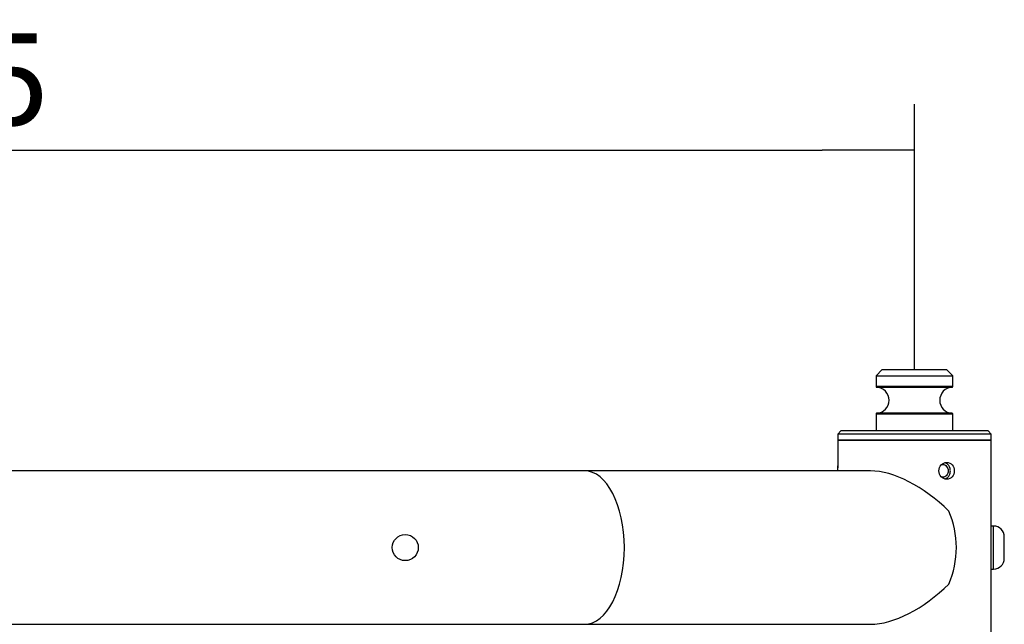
# Model space of a CAD drawing. Header units: millimetres. Extents: x 311 to 814, y 82 to 470.
# Tile 16 of 46: x 484 to 516, y 324 to 343. Entities that reach past the tile are written whole.
import ezdxf

# ---------------------------------------------------------------- set-up
doc = ezdxf.new("R2010")
doc.units = ezdxf.units.MM
for name, color, linetype in [('15445_(4)', 7, 'Continuous'), ('15467', 7, 'Continuous'), ('BRACCIO_FRONTALE', 7, 'Continuous'), ('Livello3', 7, 'Continuous'), ('TUBO_ANTERIORE_5', 7, 'Continuous'), ('VITE_M8_X70_BUTT', 7, 'Continuous')]:
    doc.layers.add(name, color=color, linetype=linetype)
doc.styles.add('SEACAD_Arial', font='arial.ttf')
doc.dimstyles.new('ISO', dxfattribs={"dimtxt": 3, "dimasz": 3, "dimexe": 1.5, "dimexo": 0, "dimgap": 0.75, "dimtad": 1, "dimdec": 1, "dimlfac": 10, "dimtxsty": 'SEACAD_Arial', "dimblk1": '_SE_FILLED', "dimblk2": '_SE_FILLED', "dimsah": 1, "dimcen": 1.5, "dimadec": 0, "dimazin": 0, "dimtfac": 0.5, "dimtdec": 3, "dimtmove": 0, "dimatfit": 3, "dimfxl": 1, "dimarcsym": 0})

# ---------------------------------------------------------------- blocks, each defined once
blk = doc.blocks.new('SE1')
at = {"layer": '15445_(4)', "color": 7, "linetype": 'Continuous'}
blk.add_line((114.703, 288.951), (114.703, 288.885), dxfattribs=at)
at = {"layer": '15467', "color": 7, "linetype": 'Continuous'}
for p, q in [((116.153, 292.086), (115.953, 291.886)), ((116.153, 292.086), (118.253, 292.086)), ((118.453, 291.886), (118.253, 292.086)), ((115.953, 291.886), (118.453, 291.886)), ((115.953, 291.886), (115.953, 291.531)), ((118.453, 291.531), (118.453, 291.886)), ((118.453, 291.531), (115.953, 291.531)), ((115.972, 291.511), (118.434, 291.511)), ((115.953, 290.642), (118.453, 290.642)), ((115.953, 290.642), (115.953, 290.086)), ((118.434, 290.662), (115.972, 290.662)), ((118.453, 290.086), (118.453, 290.642)), ((114.803, 290.086), (114.703, 289.986)), ((119.603, 290.086), (114.803, 290.086)), ((119.703, 289.986), (119.603, 290.086)), ((119.703, 289.986), (114.703, 289.986)), ((114.703, 289.986), (114.703, 289.786)), ((114.703, 289.786), (119.703, 289.786)), ((119.703, 289.786), (119.703, 289.986))]:
    blk.add_line(p, q, dxfattribs=at)
for centre, radius, start, end in [((115.973, 291.531), 0.02, 180, 267.424), ((115.953, 291.086), 0.425, 272.576, 87.424), ((118.453, 291.086), 0.425, 92.576, 267.424), ((118.433, 291.531), 0.02, 272.576, 0), ((115.973, 290.642), 0.02, 92.576, 180), ((118.433, 290.642), 0.02, 0, 87.424)]:
    blk.add_arc(centre, radius, start, end, dxfattribs=at)
blk.add_open_spline([(118.084, 288.989), (118.097, 288.992), (118.11, 288.993), (118.147, 288.993), (118.195, 288.982), (118.256, 288.936), (118.296, 288.867), (118.31, 288.786), (118.296, 288.705), (118.256, 288.636), (118.195, 288.591), (118.147, 288.58), (118.122, 288.58)], degree=3, knots=[0.467604, 0.467604, 0.467604, 0.467604, 0.5000001, 0.5000459, 0.5624644, 0.6250723, 0.6875257, 0.7500831, 0.81243, 0.874985, 0.9374237, 1, 1, 1, 1], dxfattribs=at)
blk.add_open_spline([(118.122, 288.58), (118.11, 288.58), (118.097, 288.581), (118.084, 288.584)], degree=3, dxfattribs=at)
at = {"layer": 'BRACCIO_FRONTALE', "color": 7, "linetype": 'Continuous'}
for p, q in [((106.453, 288.786), (86.215, 288.786)), ((115.769, 288.786), (106.453, 288.786)), ((86.215, 283.786), (106.453, 283.786)), ((106.453, 283.786), (115.769, 283.786))]:
    blk.add_line(p, q, dxfattribs=at)
blk.add_circle((100.613, 286.286), 0.425, dxfattribs=at)
for centre, major_axis, ratio, start_param, end_param in [((106.453, 286.286), (0, 2.5), 0.520567, 3.141593, 6.283185), ((117.203, 286.286), (2.218, -2.218), 0.520567, 1.585765, 2.661627), ((116.522, 286.286), (0, 2.5), 0.819152, 4.217455, 5.207323), ((117.203, 286.286), (2.218, 2.218), 0.520567, 3.621558, 4.69742)]:
    blk.add_ellipse(centre, major_axis=major_axis, ratio=ratio, start_param=start_param, end_param=end_param, dxfattribs=at)
at = {"layer": 'TUBO_ANTERIORE_5', "color": 7, "linetype": 'Continuous'}
for p, q in [((119.703, 289.786), (114.703, 289.786)), ((114.703, 289.786), (114.703, 288.951)), ((119.703, 247.286), (119.703, 289.786))]:
    blk.add_line(p, q, dxfattribs=at)
for points, knots in [([(114.704, 288.773), (114.704, 288.777), (114.704, 288.841), (114.703, 288.905), (114.703, 288.952)], [0.4920206, 0.4920206, 0.4920206, 0.4920206, 0.4999442, 0.6028534, 0.6028534, 0.6028534, 0.6028534]), ([(118.004, 288.786), (118.004, 288.715), (118.061, 288.571), (118.261, 288.482), (118.452, 288.571), (118.528, 288.786), (118.452, 289.002), (118.261, 289.091), (118.061, 289.002), (118.004, 288.858), (118.004, 288.786)], [0, 0, 0, 0, 0.125016, 0.249917, 0.374937, 0.499944, 0.624855, 0.749859, 0.874882, 1, 1, 1, 1]), ([(118.191, 288.519), (118.203, 288.523), (118.246, 288.538), (118.31, 288.587), (118.362, 288.678), (118.381, 288.786), (118.362, 288.894), (118.31, 288.986), (118.246, 289.034), (118.203, 289.05), (118.191, 289.054)], [0.2875624, 0.2875624, 0.2875624, 0.2875624, 0.3123869, 0.3749424, 0.437485, 0.4999408, 0.5623599, 0.6248523, 0.6873857, 0.7125256, 0.7125256, 0.7125256, 0.7125256])]:
    blk.add_open_spline(points, degree=3, knots=knots, dxfattribs=at)
at = {"layer": 'VITE_M8_X70_BUTT', "color": 7, "linetype": 'Continuous'}
for p, q in [((119.783, 286.986), (119.703, 286.986)), ((119.783, 285.586), (119.783, 286.986)), ((120.133, 285.936), (120.133, 286.636)), ((119.703, 285.586), (119.783, 285.586))]:
    blk.add_line(p, q, dxfattribs=at)
for centre, start, end in [((119.783, 286.636), 0, 90), ((119.783, 285.936), 270, 0)]:
    blk.add_arc(centre, 0.35, start, end, dxfattribs=at)
blk = doc.blocks.new('_SE_FILLED')
at = {"color": 0}
blk.add_line((0, 0), (-1, 0), dxfattribs=at)
blk.add_solid([(0, 0), (-1, -0.1665), (-1, 0.1665), (0, 0)], dxfattribs=at)
blk = doc.blocks.new('DMBLK7')
at = {"layer": 'Defpoints', "color": 0}
for p in [(513.335, 339.055), (449.835, 331.905), (513.335, 331.905)]:
    blk.add_point(p, dxfattribs=at)
at = {"layer": 'Livello3', "color": 0, "linetype": 'Continuous', "lineweight": -2}
for p, q in [((449.835, 331.905), (449.835, 340.555)), ((513.335, 331.905), (513.335, 340.555)), ((452.835, 339.055), (510.335, 339.055))]:
    blk.add_line(p, q, dxfattribs=at)
at = {"layer": 'Livello3', "color": 0, "lineweight": -2, "xscale": 3, "yscale": 3, "zscale": 3}
for p, rotation in [((449.835, 339.055), 180.0000000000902), ((513.335, 339.055), 9.02697e-11)]:
    blk.add_blockref('_SE_FILLED', p, dxfattribs=dict(at, rotation=rotation))
at = {"layer": 'Livello3', "color": 0, "insert": (481.585, 341.336), "char_height": 3, "attachment_point": 5, "style": 'SEACAD_Arial'}
blk.add_mtext('\\A1;635', dxfattribs=at)

msp = doc.modelspace()

# ---------------------------------------------------------------- block references
at = {"layer": 'Livello3'}
msp.add_blockref('SE1', (396.1321, 39.8186), dxfattribs=at)

# ---------------------------------------------------------------- dimensions: what is measured, and where the dimension line sits
at = {"layer": 'Livello3', "color": 7, "linetype": 'Continuous'}
dim = msp.add_linear_dim(base=(513.3352, 339.0549), p1=(449.8352, 331.9049), p2=(513.3352, 331.9049), angle=0, text='\\A1;<>', dimstyle='ISO', override={"dimdec": 2}, dxfattribs=at)
dim.commit()
dim.dimension.update_dxf_attribs({"geometry": 'DMBLK7', "text_midpoint": (481.5852, 339.0549), "dimtype": 161})

doc.saveas('drawing.dxf')
